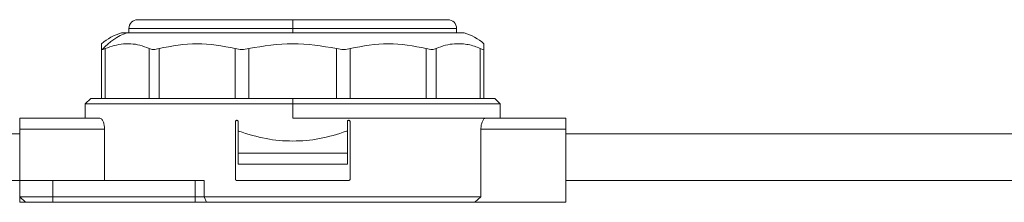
# Model space of a CAD drawing. Header units: millimetres. Extents: x -445 to 1924, y -59 to 420.
# Tile 19 of 40: x 489 to 579, y 158 to 175. Entities that reach past the tile are written whole.
import ezdxf

# ---------------------------------------------------------------- set-up
doc = ezdxf.new("R2010")
doc.units = ezdxf.units.MM

# ---------------------------------------------------------------- blocks, each defined once
blk = doc.blocks.new('Drawing View2')
at = {"color": 7, "linetype": 'Continuous', "lineweight": 18}
for p, q in [((-157.5, 2.775), (-157.5, 2.375)), ((-157.5, 2.775), (-142.5, 2.775)), ((-156.7, 3.575), (-142.5, 3.575)), ((-142.5, 3.575), (-128.3, 3.575)), ((-142.5, 3.575), (-142.5, 2.775)), ((-142.5, 2.375), (-142.5, 2.775)), ((-142.5, 2.775), (-127.5, 2.775)), ((-127.5, 2.375), (-127.5, 2.775)), ((-158.19, 2.375), (-157.655, 2.375)), ((-157.655, 2.375), (-126.81, 2.375)), ((-160, -3.625), (-160, 0.94)), ((-159.665, -3.625), (-159.665, 0.94)), ((-155.646, -3.625), (-155.646, 0.94)), ((-154.731, -3.625), (-154.731, 0.94)), ((-147.769, -3.625), (-147.769, 0.94)), ((-146.519, -3.625), (-146.519, 0.94)), ((-138.481, -3.625), (-138.481, 0.94)), ((-137.231, -3.625), (-137.231, 0.94)), ((-130.269, -3.625), (-130.269, 0.94)), ((-129.354, -3.625), (-129.354, 0.94)), ((-125.335, -3.625), (-125.335, 0.94)), ((-125, -3.625), (-125, 0.94)), ((-161, -3.625), (-161.5, -4.125)), ((-161.5, -4.125), (-161.5, -5.425)), ((-161.5, -4.125), (-142.5, -4.125)), ((-142.5, -3.625), (-161, -3.625)), ((-142.5, -3.625), (-142.5, -4.125)), ((-142.5, -3.625), (-124, -3.625)), ((-142.5, -5.425), (-142.5, -4.125)), ((-142.5, -4.125), (-123.5, -4.125)), ((-123.5, -4.125), (-124, -3.625)), ((-123.5, -5.425), (-123.5, -4.125)), ((-167.5, -6.425), (-167.5, -5.425)), ((-160.164, -5.425), (-167.5, -5.425)), ((-147.75, -11), (-147.75, -5.75)), ((-147.5, -5.75), (-147.5, -6.625)), ((-142.5, -5.425), (-124.836, -5.425)), ((-137.5, -5.75), (-137.5, -6.625)), ((-137.25, -11), (-137.25, -5.75)), ((-117.5, -5.425), (-124.836, -5.425)), ((-117.5, -5.425), (-117.5, -6.425)), ((-167.5, -6.875), (-317.5, -6.875)), ((-159.734, -6.425), (-167.5, -6.425)), ((-167.5, -6.425), (-167.5, -13.125)), ((-159.734, -11.125), (-159.734, -6.425)), ((-147.5, -6.625), (-147.427, -6.625)), ((-147.5, -8.625), (-147.5, -6.625)), ((-137.573, -6.625), (-137.5, -6.625)), ((-137.5, -6.625), (-137.5, -8.625)), ((-125.266, -12.625), (-125.266, -6.425)), ((-117.5, -6.425), (-125.266, -6.425)), ((-117.5, -6.425), (-117.5, -13.125)), ((-42.388, -6.875), (-117.5, -6.875)), ((-137.5, -8.625), (-147.5, -8.625)), ((-147.5, -9.625), (-147.5, -8.625)), ((-137.5, -9.625), (-137.5, -8.625)), ((-147.5, -9.625), (-137.5, -9.625)), ((-167.5, -11.125), (-317.5, -11.125)), ((-167.475, -12.625), (-167.475, -11.125)), ((-167.475, -11.125), (-164.475, -11.125)), ((-164.475, -12.625), (-164.475, -11.125)), ((-151.448, -11.125), (-164.475, -11.125)), ((-151.448, -12.625), (-151.448, -11.125)), ((-151.448, -11.125), (-150.596, -11.125)), ((-150.596, -12.625), (-150.596, -11.125)), ((-147.625, -11.125), (-137.375, -11.125)), ((-42.388, -11.125), (-117.5, -11.125)), ((-166.975, -13.125), (-167.5, -13.125)), ((-166.975, -13.125), (-167.475, -12.625)), ((-164.475, -12.625), (-167.475, -12.625)), ((-164.475, -13.125), (-166.975, -13.125)), ((-164.475, -13.125), (-164.475, -12.625)), ((-151.448, -12.625), (-164.475, -12.625)), ((-151.448, -13.125), (-164.475, -13.125)), ((-150.596, -12.625), (-151.448, -12.625)), ((-151.448, -13.125), (-151.448, -12.625)), ((-150.383, -13.125), (-151.448, -13.125)), ((-125.266, -12.625), (-150.596, -12.625)), ((-150.383, -13.125), (-150.596, -12.625)), ((-125.819, -13.125), (-150.383, -13.125)), ((-125.819, -13.125), (-125.266, -12.625)), ((-117.5, -13.125), (-125.819, -13.125))]:
    blk.add_line(p, q, dxfattribs=at)
for centre, radius, start, end in [((-156.7, 2.775), 0.8, 90, 180), ((-128.3, 2.775), 0.8, 0, 90), ((-156.662, -2.543), 5.15, 107.25492, 130.49862), ((-156.126, -2.345), 4.962, 107.9561, 139.78607), ((-128.338, -2.543), 5.15, 49.51831, 72.74508)]:
    blk.add_arc(centre, radius, start, end, dxfattribs=at)
for points, knots in [([(-160, 0.94), (-160, 1.018), (-160, 1.176), (-160, 1.305), (-160, 1.376), (-160, 1.37), (-160, 1.367)], [0, 0, 0, 0, 0.270801, 0.549911, 0.830383, 1, 1, 1, 1]), ([(-160, 0.94), (-159.995, 0.914), (-159.988, 0.868), (-159.937, 0.861), (-159.915, 0.858)], [0, 0, 0, 0, 0.5738678, 1, 1, 1, 1]), ([(-159.915, 0.858), (-159.879, 0.863), (-159.814, 0.871), (-159.712, 0.919), (-159.665, 0.94)], [0, 0, 0, 0, 0.54545, 1, 1, 1, 1]), ([(-155.646, 0.94), (-155.929, 1.055), (-156.479, 1.277), (-157.271, 1.379), (-158.333, 1.397), (-159.114, 1.129), (-159.665, 0.94)], [0, 0, 0, 0, 0.21393, 0.414834, 0.587057, 1, 1, 1, 1]), ([(-147.769, 0.94), (-148.93, 1.16), (-151.251, 1.598), (-153.571, 1.16), (-154.731, 0.94)], [0, 0, 0, 0, 0.500234, 1, 1, 1, 1]), ([(-138.481, 0.94), (-139.82, 1.16), (-142.5, 1.598), (-145.179, 1.16), (-146.519, 0.94)], [0, 0, 0, 0, 0.499933, 1, 1, 1, 1]), ([(-130.269, 0.94), (-131.429, 1.159), (-133.749, 1.598), (-136.07, 1.16), (-137.231, 0.94)], [0, 0, 0, 0, 0.499632, 1, 1, 1, 1]), ([(-125.335, 0.94), (-125.514, 1.018), (-125.877, 1.175), (-126.434, 1.307), (-127.041, 1.384), (-127.731, 1.381), (-128.521, 1.277), (-129.07, 1.055), (-129.354, 0.94)], [0, 0, 0, 0, 0.135419, 0.274991, 0.415244, 0.585607, 0.785782, 1, 1, 1, 1]), ([(-125, 1.367), (-125, 1.369), (-125, 1.376), (-125, 1.273), (-125, 1.054), (-125, 0.94)], [0, 0, 0, 0, 0.171076, 0.571477, 1, 1, 1, 1]), ([(-160.164, -5.425), (-160.109, -5.441), (-160.003, -5.472), (-159.88, -5.67), (-159.806, -5.876), (-159.765, -6.049), (-159.739, -6.234), (-159.735, -6.362), (-159.734, -6.425)], [0, 0, 0, 0, 0.264604, 0.5200918, 0.6446138, 0.7667686, 0.8838972, 1, 1, 1, 1]), ([(-147.75, -5.75), (-147.749, -5.736), (-147.746, -5.709), (-147.726, -5.673), (-147.696, -5.644), (-147.66, -5.628), (-147.636, -5.626), (-147.625, -5.625)], [0, 0, 0, 0, 0.204476, 0.408827, 0.616694, 0.832234, 1, 1, 1, 1]), ([(-147.625, -5.625), (-147.611, -5.626), (-147.582, -5.629), (-147.543, -5.652), (-147.515, -5.686), (-147.502, -5.72), (-147.5, -5.742), (-147.5, -5.75)], [0, 0, 0, 0, 0.225045, 0.450236, 0.671063, 0.884001, 1, 1, 1, 1]), ([(-137.5, -5.75), (-137.499, -5.736), (-137.496, -5.709), (-137.476, -5.672), (-137.445, -5.644), (-137.41, -5.628), (-137.386, -5.626), (-137.375, -5.625)], [0, 0, 0, 0, 0.205142, 0.410174, 0.618314, 0.833457, 1, 1, 1, 1]), ([(-137.375, -5.625), (-137.361, -5.626), (-137.332, -5.629), (-137.293, -5.652), (-137.265, -5.686), (-137.252, -5.721), (-137.25, -5.742), (-137.25, -5.75)], [0, 0, 0, 0, 0.225402, 0.450933, 0.672395, 0.88557, 1, 1, 1, 1]), ([(-125.266, -6.425), (-125.265, -6.362), (-125.261, -6.234), (-125.235, -6.049), (-125.194, -5.876), (-125.12, -5.67), (-124.997, -5.472), (-124.891, -5.441), (-124.836, -5.425)], [0, 0, 0, 0, 0.116089, 0.233231, 0.355358, 0.479908, 0.735396, 1, 1, 1, 1]), ([(-147.427, -6.625), (-146.608, -6.884), (-145.024, -7.385), (-142.5, -7.587), (-139.976, -7.385), (-138.392, -6.884), (-137.573, -6.625)], [0, 0, 0, 0, 0.258504, 0.5, 0.741496, 1, 1, 1, 1]), ([(-147.625, -11.125), (-147.639, -11.124), (-147.668, -11.121), (-147.707, -11.098), (-147.735, -11.064), (-147.748, -11.029), (-147.75, -11.008), (-147.75, -11)], [0, 0, 0, 0, 0.2254015, 0.4509333, 0.6723954, 0.88557, 1, 1, 1, 1]), ([(-137.25, -11), (-137.251, -11.014), (-137.254, -11.041), (-137.274, -11.077), (-137.304, -11.106), (-137.34, -11.122), (-137.364, -11.124), (-137.375, -11.125)], [0, 0, 0, 0, 0.204476, 0.408827, 0.616694, 0.832234, 1, 1, 1, 1])]:
    blk.add_open_spline(points, degree=3, knots=knots, dxfattribs=at)
for points in [[(-155.646, 0.94), (-155.523, 0.899), (-155.279, 0.818), (-154.913, 0.899), (-154.731, 0.94)], [(-147.769, 0.94), (-147.572, 0.899), (-147.177, 0.818), (-146.739, 0.899), (-146.519, 0.94)], [(-138.481, 0.94), (-138.261, 0.899), (-137.823, 0.818), (-137.428, 0.899), (-137.231, 0.94)], [(-130.269, 0.94), (-130.087, 0.899), (-129.721, 0.818), (-129.477, 0.899), (-129.354, 0.94)], [(-125.335, 0.94), (-125.238, 0.899), (-125.044, 0.818), (-125.015, 0.899), (-125, 0.94)]]:
    blk.add_open_spline(points, degree=3, dxfattribs=at)

msp = doc.modelspace()

# ---------------------------------------------------------------- block references
at = {"color": 7, "linetype": 'Continuous', "lineweight": 18}
msp.add_blockref('Drawing View2', (656.209, 171.483), dxfattribs=at)

doc.saveas('drawing.dxf')
